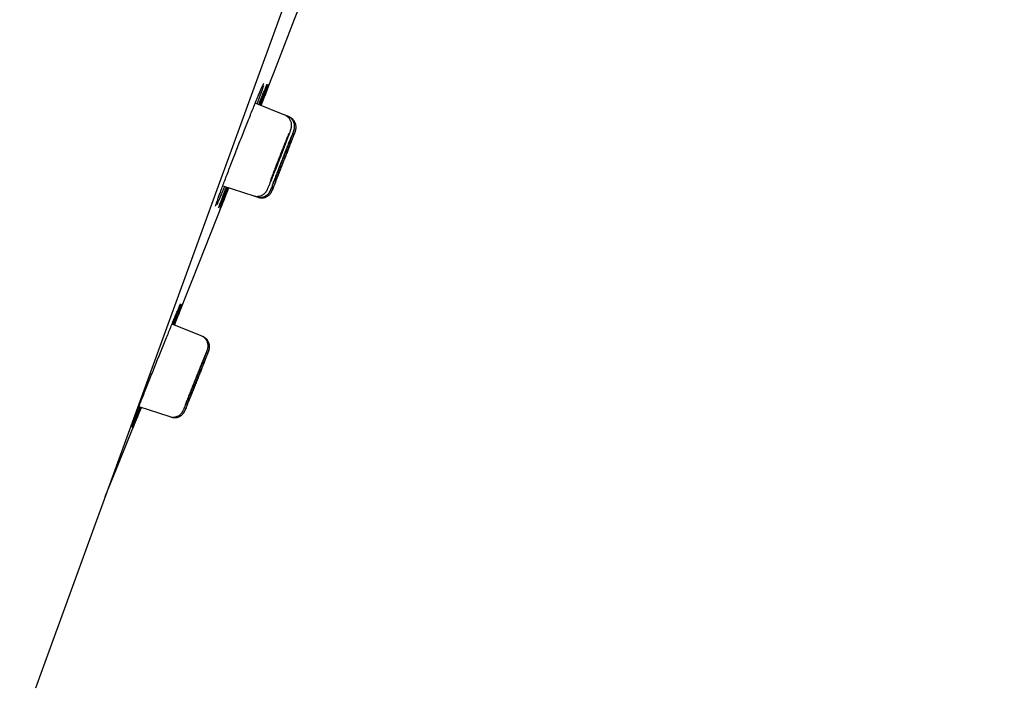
# Model space of a CAD drawing. Header units: millimetres. Extents: x 8 to 1091, y 12 to 2370.
# Tile 80 of 88: x 1019 to 1055, y 2205 to 2229. Entities that reach past the tile are written whole.
import ezdxf

# ---------------------------------------------------------------- set-up
doc = ezdxf.new("R2010")
doc.units = ezdxf.units.MM

msp = doc.modelspace()

# ---------------------------------------------------------------- linework, layer by layer
at = {"color": 7, "linetype": 'Continuous', "lineweight": 30}
for p, q in [((1054.735, 2301.877), (1019.421, 2204.854)), ((1028.504, 2225.733), (1027.428, 2226.167)), ((1028.614, 2225.688), (1028.504, 2225.733)), ((1028.668, 2225.666), (1028.614, 2225.688)), ((1026.247, 2223.157), (1027.373, 2222.791)), ((1027.373, 2222.791), (1027.486, 2222.755)), ((1027.486, 2222.755), (1027.542, 2222.736)), ((1025.46, 2217.693), (1024.396, 2218.123)), ((1025.515, 2217.671), (1025.46, 2217.693)), ((1023.189, 2215.114), (1024.311, 2214.749)), ((1024.311, 2214.749), (1024.367, 2214.731))]:
    msp.add_line(p, q, dxfattribs=at)
at = {"color": 7, "linetype": 'Continuous', "lineweight": 30, "flags": 128}
for points in [[(1024.48, 2218.089), (1025.148, 2219.767), (1026.463, 2223.087)], [(1021.963, 2211.84), (1022.372, 2212.848), (1023.275, 2215.086)]]:
    msp.add_lwpolyline(points, dxfattribs=at)
at = {"color": 7, "linetype": 'Continuous', "lineweight": 30}
for centre, radius, start, end in [((1386.609, 2125.748), 395.3, 152.54464, 170.40143), ((-90.305, 2663.302), 1200.4, 338.639887, 338.897212)]:
    msp.add_arc(centre, radius, start, end, dxfattribs=at)
for points, knots in [([(1026.145, 2222.884), (1026.166, 2222.94), (1026.207, 2223.053), (1026.281, 2223.248), (1026.36, 2223.459), (1026.447, 2223.686), (1026.539, 2223.925), (1026.635, 2224.173), (1026.733, 2224.427), (1026.834, 2224.684), (1026.935, 2224.94), (1027.035, 2225.193), (1027.133, 2225.438), (1027.228, 2225.674), (1027.318, 2225.897), (1027.402, 2226.104), (1027.48, 2226.293), (1027.55, 2226.461), (1027.611, 2226.606), (1027.663, 2226.726), (1027.7, 2226.81), (1027.716, 2226.842), (1027.721, 2226.854)], [0, 0, 0, 0, 0.050994, 0.10215, 0.153144, 0.204137, 0.255293, 0.306286, 0.357292, 0.40846, 0.459465, 0.510495, 0.561686, 0.612716, 0.663765, 0.714977, 0.766027, 0.817084, 0.868305, 0.919362, 0.970412, 1, 1, 1, 1]), ([(1027.726, 2226.794), (1027.725, 2226.792), (1027.716, 2226.764), (1027.689, 2226.686), (1027.644, 2226.56), (1027.587, 2226.406), (1027.536, 2226.266), (1027.5, 2226.171), (1027.489, 2226.143)], [0, 0, 0, 0, 0.019872, 0.241157, 0.461739, 0.682248, 0.90346, 1, 1, 1, 1]), ([(1027.555, 2226.116), (1027.573, 2226.16), (1027.616, 2226.269), (1027.677, 2226.418), (1027.737, 2226.564), (1027.788, 2226.685), (1027.827, 2226.778), (1027.851, 2226.834), (1027.859, 2226.849), (1027.86, 2226.853)], [0, 0, 0, 0, 0.1151564, 0.2822182, 0.4498129, 0.6168745, 0.7838943, 0.9514469, 1, 1, 1, 1]), ([(1027.864, 2226.834), (1027.863, 2226.831), (1027.857, 2226.812), (1027.835, 2226.751), (1027.799, 2226.65), (1027.751, 2226.522), (1027.693, 2226.368), (1027.64, 2226.227), (1027.603, 2226.131), (1027.592, 2226.101)], [0, 0, 0, 0, 0.036946, 0.21324, 0.390096, 0.56639, 0.742661, 0.919494, 1, 1, 1, 1]), ([(1027.624, 2226.088), (1027.642, 2226.134), (1027.686, 2226.244), (1027.746, 2226.395), (1027.804, 2226.542), (1027.853, 2226.663), (1027.891, 2226.758), (1027.918, 2226.824), (1027.933, 2226.859), (1027.935, 2226.863), (1027.935, 2226.863)], [0, 0, 0, 0, 0.101138, 0.242709, 0.384731, 0.526301, 0.667829, 0.809808, 0.951335, 1, 1, 1, 1]), ([(1027.935, 2226.859), (1027.934, 2226.857), (1027.932, 2226.85), (1027.916, 2226.808), (1027.888, 2226.734), (1027.849, 2226.631), (1027.8, 2226.504), (1027.74, 2226.35), (1027.686, 2226.21), (1027.648, 2226.113), (1027.637, 2226.083)], [0, 0, 0, 0, 0.056601, 0.202476, 0.348328, 0.494646, 0.640498, 0.786358, 0.932684, 1, 1, 1, 1]), ([(1027.717, 2226.845), (1027.722, 2226.854), (1027.729, 2226.87), (1027.736, 2226.883), (1027.739, 2226.889), (1027.739, 2226.888), (1027.739, 2226.888)], [0, 0, 0, 0, 0.380576, 0.699059, 0.954512, 1, 1, 1, 1]), ([(1027.856, 2226.843), (1027.858, 2226.846), (1027.861, 2226.854), (1027.864, 2226.859), (1027.863, 2226.859), (1027.863, 2226.858)], [0, 0, 0, 0, 0.338077, 0.825958, 1, 1, 1, 1]), ([(1028.674, 2225.054), (1028.679, 2225.066), (1028.69, 2225.097), (1028.704, 2225.138), (1028.719, 2225.181), (1028.729, 2225.214), (1028.737, 2225.241), (1028.743, 2225.263), (1028.748, 2225.286), (1028.752, 2225.311), (1028.754, 2225.343), (1028.754, 2225.381), (1028.75, 2225.426), (1028.739, 2225.475), (1028.72, 2225.525), (1028.694, 2225.574), (1028.661, 2225.62), (1028.62, 2225.662), (1028.573, 2225.697), (1028.534, 2225.721), (1028.509, 2225.729), (1028.503, 2225.731)], [0, 0, 0, 0, 0.060071, 0.155194, 0.253634, 0.359721, 0.428735, 0.475556, 0.505609, 0.535185, 0.565428, 0.600567, 0.641462, 0.685742, 0.732403, 0.780919, 0.830652, 0.881132, 0.932057, 0.983232, 1, 1, 1, 1]), ([(1028.814, 2225.102), (1028.818, 2225.114), (1028.827, 2225.139), (1028.836, 2225.165), (1028.843, 2225.186), (1028.847, 2225.202), (1028.852, 2225.218), (1028.856, 2225.237), (1028.86, 2225.263), (1028.864, 2225.295), (1028.864, 2225.335), (1028.86, 2225.381), (1028.849, 2225.429), (1028.831, 2225.479), (1028.805, 2225.528), (1028.771, 2225.575), (1028.731, 2225.617), (1028.685, 2225.652), (1028.645, 2225.676), (1028.62, 2225.685), (1028.613, 2225.687)], [0, 0, 0, 0, 0.1035857, 0.2257007, 0.2993045, 0.3501244, 0.3830066, 0.4131978, 0.4431689, 0.4782082, 0.5217382, 0.5704536, 0.6225754, 0.678135, 0.7361144, 0.7956076, 0.8560172, 0.9169714, 0.9782322, 1, 1, 1, 1]), ([(1028.889, 2225.142), (1028.889, 2225.143), (1028.891, 2225.148), (1028.893, 2225.155), (1028.897, 2225.164), (1028.9, 2225.174), (1028.904, 2225.188), (1028.909, 2225.206), (1028.914, 2225.232), (1028.918, 2225.266), (1028.919, 2225.309), (1028.915, 2225.356), (1028.904, 2225.406), (1028.886, 2225.455), (1028.861, 2225.505), (1028.828, 2225.551), (1028.787, 2225.593), (1028.741, 2225.629), (1028.701, 2225.653), (1028.675, 2225.662), (1028.668, 2225.665)], [0, 0, 0, 0, 0.019436, 0.10266, 0.152896, 0.192536, 0.218177, 0.244868, 0.279401, 0.325548, 0.383801, 0.451184, 0.515526, 0.586284, 0.660268, 0.736249, 0.813427, 0.891315, 0.969604, 1, 1, 1, 1]), ([(1027.944, 2223.189), (1027.944, 2223.189), (1027.957, 2223.218), (1027.99, 2223.299), (1028.044, 2223.43), (1028.107, 2223.585), (1028.175, 2223.754), (1028.246, 2223.934), (1028.318, 2224.118), (1028.39, 2224.303), (1028.46, 2224.483), (1028.525, 2224.652), (1028.583, 2224.806), (1028.634, 2224.943), (1028.659, 2225.013), (1028.672, 2225.049)], [0, 0, 0, 0, 0.0015327, 0.0847401, 0.1679476, 0.2511808, 0.3344139, 0.4176516, 0.5008891, 0.5841081, 0.6673269, 0.7505122, 0.8336973, 0.9168487, 1, 1, 1, 1]), ([(1028.656, 2225.064), (1028.649, 2225.048), (1028.629, 2225.001), (1028.586, 2224.897), (1028.528, 2224.755), (1028.463, 2224.595), (1028.394, 2224.421), (1028.322, 2224.239), (1028.25, 2224.054), (1028.178, 2223.87), (1028.11, 2223.694), (1028.056, 2223.55), (1028.013, 2223.437), (1027.992, 2223.381), (1027.981, 2223.352)], [0, 0, 0, 0, 0.050389, 0.143022, 0.235689, 0.328356, 0.421036, 0.513717, 0.606383, 0.69905, 0.791683, 0.884316, 0.942158, 1, 1, 1, 1]), ([(1028.038, 2223.117), (1028.043, 2223.129), (1028.059, 2223.167), (1028.097, 2223.262), (1028.151, 2223.394), (1028.212, 2223.548), (1028.279, 2223.717), (1028.349, 2223.896), (1028.422, 2224.08), (1028.494, 2224.264), (1028.563, 2224.443), (1028.628, 2224.612), (1028.687, 2224.765), (1028.738, 2224.9), (1028.779, 2225.008), (1028.803, 2225.072), (1028.809, 2225.091), (1028.81, 2225.091)], [0, 0, 0, 0, 0.033441, 0.107624, 0.181807, 0.256013, 0.330219, 0.404439, 0.478658, 0.552875, 0.627092, 0.701291, 0.775489, 0.849663, 0.923837, 0.99799, 1, 1, 1, 1]), ([(1028.046, 2222.989), (1028.047, 2222.992), (1028.051, 2223.001), (1028.071, 2223.05), (1028.104, 2223.132), (1028.148, 2223.244), (1028.201, 2223.378), (1028.261, 2223.531), (1028.327, 2223.699), (1028.398, 2223.878), (1028.47, 2224.062), (1028.542, 2224.246), (1028.611, 2224.424), (1028.677, 2224.593), (1028.736, 2224.746), (1028.788, 2224.879), (1028.831, 2224.99), (1028.862, 2225.072), (1028.881, 2225.12), (1028.884, 2225.129), (1028.885, 2225.132)], [0, 0, 0, 0, 0.019377, 0.07942, 0.139464, 0.199518, 0.259573, 0.319645, 0.379717, 0.439804, 0.499891, 0.559985, 0.620079, 0.680169, 0.740259, 0.800334, 0.86041, 0.920468, 0.980526, 1, 1, 1, 1]), ([(1028.808, 2225.111), (1028.802, 2225.096), (1028.787, 2225.061), (1028.75, 2224.971), (1028.702, 2224.853), (1028.645, 2224.71), (1028.581, 2224.551), (1028.513, 2224.378), (1028.441, 2224.196), (1028.369, 2224.012), (1028.298, 2223.829), (1028.23, 2223.653), (1028.175, 2223.51), (1028.131, 2223.397), (1028.11, 2223.341), (1028.099, 2223.313)], [0, 0, 0, 0, 0.061633, 0.145016, 0.228399, 0.31181, 0.395221, 0.478651, 0.562082, 0.645515, 0.728948, 0.812366, 0.895783, 0.947892, 1, 1, 1, 1]), ([(1028.887, 2225.14), (1028.883, 2225.131), (1028.875, 2225.111), (1028.848, 2225.043), (1028.81, 2224.949), (1028.763, 2224.829), (1028.706, 2224.687), (1028.644, 2224.528), (1028.576, 2224.355), (1028.505, 2224.174), (1028.432, 2223.989), (1028.361, 2223.807), (1028.293, 2223.631), (1028.237, 2223.489), (1028.193, 2223.376), (1028.172, 2223.32), (1028.161, 2223.292)], [0, 0, 0, 0, 0.071702, 0.14744, 0.223189, 0.298938, 0.374708, 0.450477, 0.526268, 0.602058, 0.677862, 0.753665, 0.829467, 0.905269, 0.952635, 1, 1, 1, 1]), ([(1028.441, 2224.465), (1028.45, 2224.488), (1028.467, 2224.533), (1028.487, 2224.588), (1028.501, 2224.629), (1028.51, 2224.657), (1028.513, 2224.669), (1028.511, 2224.667), (1028.502, 2224.649), (1028.487, 2224.616), (1028.468, 2224.57), (1028.443, 2224.511), (1028.415, 2224.441), (1028.383, 2224.363), (1028.349, 2224.278), (1028.314, 2224.188), (1028.278, 2224.097), (1028.243, 2224.007), (1028.21, 2223.921), (1028.179, 2223.84), (1028.152, 2223.768), (1028.129, 2223.706), (1028.111, 2223.656), (1028.098, 2223.619), (1028.092, 2223.598), (1028.091, 2223.591), (1028.096, 2223.599), (1028.107, 2223.623), (1028.123, 2223.661), (1028.145, 2223.712), (1028.171, 2223.775), (1028.201, 2223.848), (1028.233, 2223.93), (1028.268, 2224.017), (1028.303, 2224.107), (1028.339, 2224.198), (1028.373, 2224.287), (1028.409, 2224.379), (1028.43, 2224.435), (1028.441, 2224.465)], [0, 0, 0, 0, 0.0268307, 0.0536613, 0.0804919, 0.1073226, 0.1341543, 0.1609862, 0.1878261, 0.214666, 0.2415174, 0.2683688, 0.29523, 0.3220912, 0.3489561, 0.3758211, 0.4026822, 0.4295433, 0.4563946, 0.4832459, 0.5100857, 0.5369256, 0.5637573, 0.5905891, 0.6174197, 0.6442503, 0.6710871, 0.6979239, 0.7247717, 0.7516195, 0.778478, 0.8053366, 0.8322012, 0.8590658, 0.8859289, 0.912792, 0.9396468, 0.9665015, 1, 1, 1, 1]), ([(1028.622, 2224.624), (1028.622, 2224.624), (1028.621, 2224.624), (1028.613, 2224.606), (1028.6, 2224.573), (1028.58, 2224.527), (1028.557, 2224.468), (1028.529, 2224.398), (1028.497, 2224.32), (1028.464, 2224.235), (1028.429, 2224.146), (1028.393, 2224.055), (1028.358, 2223.966), (1028.325, 2223.879), (1028.294, 2223.799), (1028.267, 2223.727), (1028.243, 2223.666), (1028.225, 2223.616), (1028.212, 2223.58), (1028.204, 2223.559), (1028.204, 2223.556), (1028.204, 2223.555)], [0, 0, 0, 0, 0.038648, 0.092313, 0.145979, 0.19966, 0.253341, 0.30704, 0.360739, 0.414451, 0.468162, 0.521875, 0.575588, 0.629292, 0.682995, 0.736681, 0.790366, 0.844035, 0.897704, 0.951364, 1, 1, 1, 1]), ([(1028.677, 2224.603), (1028.677, 2224.602), (1028.677, 2224.602), (1028.669, 2224.584), (1028.656, 2224.551), (1028.638, 2224.504), (1028.614, 2224.445), (1028.587, 2224.376), (1028.556, 2224.297), (1028.523, 2224.212), (1028.488, 2224.123), (1028.452, 2224.033), (1028.417, 2223.943), (1028.384, 2223.858), (1028.353, 2223.778), (1028.325, 2223.706), (1028.301, 2223.645), (1028.282, 2223.596), (1028.269, 2223.56), (1028.261, 2223.539), (1028.26, 2223.537), (1028.26, 2223.536)], [0, 0, 0, 0, 0.039098, 0.092765, 0.146433, 0.200108, 0.253783, 0.307472, 0.361162, 0.414866, 0.468571, 0.522284, 0.575997, 0.62971, 0.683422, 0.737124, 0.790826, 0.844512, 0.898199, 0.951872, 1, 1, 1, 1]), ([(1028.161, 2223.292), (1028.145, 2223.251), (1028.113, 2223.168), (1028.077, 2223.076), (1028.052, 2223.009), (1028.045, 2222.99), (1028.041, 2222.981)], [0, 0, 0, 0, 0.2556558, 0.5113112, 0.7669687, 1, 1, 1, 1]), ([(1028.099, 2223.313), (1028.083, 2223.27), (1028.062, 2223.215), (1028.048, 2223.176), (1028.045, 2223.168)], [0, 0, 0, 0, 0.783979, 1, 1, 1, 1]), ([(1025.998, 2222.469), (1026.003, 2222.484), (1026.016, 2222.523), (1026.048, 2222.615), (1026.091, 2222.737), (1026.127, 2222.835), (1026.145, 2222.884)], [0, 0, 0, 0, 0.1735903, 0.4612254, 0.7306127, 1, 1, 1, 1]), ([(1026.309, 2223.137), (1026.29, 2223.089), (1026.244, 2222.978), (1026.181, 2222.827), (1026.12, 2222.682), (1026.07, 2222.566), (1026.039, 2222.497), (1026.029, 2222.476), (1026.029, 2222.475)], [0, 0, 0, 0, 0.15742, 0.367742, 0.577394, 0.787035, 0.997346, 1, 1, 1, 1]), ([(1026.098, 2222.365), (1026.101, 2222.374), (1026.109, 2222.397), (1026.133, 2222.467), (1026.17, 2222.568), (1026.216, 2222.691), (1026.253, 2222.789), (1026.271, 2222.837)], [0, 0, 0, 0, 0.128599, 0.354129, 0.578941, 0.789471, 1, 1, 1, 1]), ([(1026.414, 2223.103), (1026.394, 2223.053), (1026.348, 2222.939), (1026.286, 2222.785), (1026.226, 2222.641), (1026.176, 2222.521), (1026.138, 2222.431), (1026.116, 2222.379), (1026.109, 2222.366), (1026.109, 2222.366)], [0, 0, 0, 0, 0.134113, 0.305349, 0.476041, 0.6467, 0.817903, 0.988562, 1, 1, 1, 1]), ([(1026.46, 2223.088), (1026.44, 2223.036), (1026.394, 2222.921), (1026.333, 2222.766), (1026.275, 2222.62), (1026.227, 2222.501), (1026.189, 2222.408), (1026.163, 2222.344), (1026.15, 2222.311), (1026.148, 2222.309), (1026.148, 2222.308)], [0, 0, 0, 0, 0.115721, 0.259685, 0.403191, 0.546657, 0.690581, 0.834046, 0.977468, 1, 1, 1, 1]), ([(1026.271, 2222.837), (1026.292, 2222.893), (1026.324, 2222.979), (1026.363, 2223.08), (1026.376, 2223.115)], [0, 0, 0, 0, 0.649025, 1, 1, 1, 1]), ([(1026.339, 2222.813), (1026.361, 2222.868), (1026.394, 2222.954), (1026.434, 2223.056), (1026.448, 2223.092)], [0, 0, 0, 0, 0.6451043, 1, 1, 1, 1]), ([(1027.373, 2222.793), (1027.386, 2222.789), (1027.417, 2222.778), (1027.469, 2222.772), (1027.526, 2222.772), (1027.58, 2222.78), (1027.63, 2222.794), (1027.676, 2222.814), (1027.717, 2222.837), (1027.752, 2222.863), (1027.782, 2222.89), (1027.805, 2222.916), (1027.822, 2222.938), (1027.836, 2222.958), (1027.846, 2222.975), (1027.855, 2222.991), (1027.864, 2223.008), (1027.876, 2223.033), (1027.891, 2223.066), (1027.912, 2223.114), (1027.928, 2223.15), (1027.938, 2223.174), (1027.939, 2223.177)], [0, 0, 0, 0, 0.035298, 0.088388, 0.139218, 0.187965, 0.23469, 0.279362, 0.321836, 0.361785, 0.398551, 0.431241, 0.460014, 0.487112, 0.515777, 0.548839, 0.591632, 0.654263, 0.77741, 0.876897, 0.982553, 1, 1, 1, 1]), ([(1027.486, 2222.756), (1027.488, 2222.755), (1027.508, 2222.746), (1027.55, 2222.739), (1027.608, 2222.734), (1027.664, 2222.738), (1027.716, 2222.749), (1027.765, 2222.766), (1027.808, 2222.787), (1027.847, 2222.812), (1027.88, 2222.84), (1027.907, 2222.867), (1027.928, 2222.893), (1027.944, 2222.915), (1027.955, 2222.933), (1027.963, 2222.947), (1027.97, 2222.96), (1027.976, 2222.973), (1027.985, 2222.991), (1027.995, 2223.015), (1028.007, 2223.043), (1028.016, 2223.065), (1028.019, 2223.072)], [0, 0, 0, 0, 0.0060475, 0.0684459, 0.1280574, 0.1851785, 0.2399439, 0.2923741, 0.3423889, 0.3897911, 0.4341904, 0.4747937, 0.5102223, 0.5399264, 0.5663543, 0.5935709, 0.6248397, 0.6655099, 0.7253372, 0.835555, 0.9485906, 1, 1, 1, 1]), ([(1027.543, 2222.738), (1027.549, 2222.735), (1027.574, 2222.726), (1027.62, 2222.719), (1027.678, 2222.716), (1027.733, 2222.722), (1027.784, 2222.734), (1027.832, 2222.752), (1027.874, 2222.775), (1027.912, 2222.801), (1027.944, 2222.828), (1027.97, 2222.857), (1027.991, 2222.884), (1028.007, 2222.907), (1028.017, 2222.926), (1028.024, 2222.939), (1028.029, 2222.949), (1028.033, 2222.957), (1028.036, 2222.965), (1028.039, 2222.971), (1028.041, 2222.977), (1028.042, 2222.98)], [0, 0, 0, 0, 0.027818, 0.109753, 0.188097, 0.263184, 0.335151, 0.403994, 0.469588, 0.531676, 0.589843, 0.643413, 0.691111, 0.73037, 0.759901, 0.784462, 0.809444, 0.841125, 0.88606, 0.960035, 1, 1, 1, 1]), ([(1028.019, 2223.072), (1028.023, 2223.08), (1028.027, 2223.091), (1028.033, 2223.105), (1028.034, 2223.108)], [0, 0, 0, 0, 0.768322, 1, 1, 1, 1]), ([(1025.983, 2222.415), (1025.983, 2222.416), (1025.983, 2222.417), (1025.985, 2222.426), (1025.991, 2222.444), (1025.996, 2222.462), (1026.001, 2222.477), (1026.002, 2222.479)], [0, 0, 0, 0, 0.151203, 0.370409, 0.636456, 0.939638, 1, 1, 1, 1]), ([(1026.147, 2222.308), (1026.148, 2222.311), (1026.15, 2222.32), (1026.168, 2222.366), (1026.197, 2222.442), (1026.236, 2222.544), (1026.283, 2222.667), (1026.32, 2222.764), (1026.339, 2222.813)], [0, 0, 0, 0, 0.117285, 0.298312, 0.479915, 0.660942, 0.830471, 1, 1, 1, 1]), ([(1026.096, 2222.358), (1026.096, 2222.358), (1026.096, 2222.357), (1026.098, 2222.363), (1026.1, 2222.371), (1026.102, 2222.375)], [0, 0, 0, 0, 0.17023, 0.582914, 1, 1, 1, 1]), ([(1023.085, 2214.844), (1023.106, 2214.9), (1023.15, 2215.012), (1023.226, 2215.207), (1023.308, 2215.417), (1023.397, 2215.643), (1023.491, 2215.881), (1023.59, 2216.129), (1023.691, 2216.382), (1023.793, 2216.638), (1023.896, 2216.894), (1023.998, 2217.146), (1024.097, 2217.392), (1024.193, 2217.628), (1024.284, 2217.85), (1024.369, 2218.057), (1024.447, 2218.246), (1024.516, 2218.414), (1024.577, 2218.559), (1024.629, 2218.681), (1024.669, 2218.773), (1024.693, 2218.829), (1024.701, 2218.845), (1024.703, 2218.848)], [0, 0, 0, 0, 0.049192, 0.09854, 0.147732, 0.196922, 0.24627, 0.29546, 0.344671, 0.394038, 0.443249, 0.492485, 0.541877, 0.591112, 0.640359, 0.689763, 0.73901, 0.78825, 0.837647, 0.886887, 0.936105, 0.98548, 1, 1, 1, 1]), ([(1024.706, 2218.828), (1024.705, 2218.825), (1024.699, 2218.807), (1024.677, 2218.747), (1024.64, 2218.646), (1024.591, 2218.518), (1024.532, 2218.365), (1024.479, 2218.228), (1024.443, 2218.135), (1024.432, 2218.108)], [0, 0, 0, 0, 0.032189, 0.210788, 0.389957, 0.568556, 0.747136, 0.926285, 1, 1, 1, 1]), ([(1024.465, 2218.095), (1024.482, 2218.137), (1024.525, 2218.244), (1024.585, 2218.391), (1024.645, 2218.537), (1024.694, 2218.658), (1024.733, 2218.753), (1024.761, 2218.819), (1024.776, 2218.855), (1024.777, 2218.858), (1024.778, 2218.858)], [0, 0, 0, 0, 0.094328, 0.236903, 0.379933, 0.522507, 0.66501, 0.807968, 0.95047, 1, 1, 1, 1]), ([(1024.777, 2218.854), (1024.777, 2218.852), (1024.774, 2218.845), (1024.759, 2218.804), (1024.73, 2218.73), (1024.69, 2218.628), (1024.64, 2218.501), (1024.58, 2218.348), (1024.525, 2218.21), (1024.488, 2218.117), (1024.477, 2218.09)], [0, 0, 0, 0, 0.056109, 0.203023, 0.349904, 0.497253, 0.644135, 0.791033, 0.9384, 1, 1, 1, 1]), ([(1024.699, 2218.838), (1024.7, 2218.841), (1024.704, 2218.849), (1024.706, 2218.854), (1024.706, 2218.854), (1024.706, 2218.854)], [0, 0, 0, 0, 0.329859, 0.820609, 1, 1, 1, 1]), ([(1025.658, 2217.103), (1025.662, 2217.113), (1025.671, 2217.137), (1025.68, 2217.163), (1025.687, 2217.183), (1025.692, 2217.198), (1025.696, 2217.213), (1025.7, 2217.231), (1025.705, 2217.253), (1025.709, 2217.283), (1025.711, 2217.32), (1025.709, 2217.363), (1025.701, 2217.411), (1025.686, 2217.461), (1025.664, 2217.511), (1025.634, 2217.559), (1025.597, 2217.603), (1025.553, 2217.641), (1025.507, 2217.672), (1025.474, 2217.685), (1025.46, 2217.691)], [0, 0, 0, 0, 0.090371, 0.210615, 0.284793, 0.333611, 0.373015, 0.403122, 0.432585, 0.464592, 0.504407, 0.551242, 0.601535, 0.655396, 0.712084, 0.770596, 0.830222, 0.890515, 0.951196, 1, 1, 1, 1]), ([(1025.734, 2217.142), (1025.734, 2217.143), (1025.736, 2217.148), (1025.738, 2217.155), (1025.742, 2217.165), (1025.746, 2217.177), (1025.751, 2217.192), (1025.755, 2217.211), (1025.761, 2217.237), (1025.765, 2217.273), (1025.766, 2217.316), (1025.761, 2217.364), (1025.749, 2217.414), (1025.731, 2217.464), (1025.705, 2217.513), (1025.671, 2217.559), (1025.63, 2217.601), (1025.583, 2217.636), (1025.544, 2217.659), (1025.52, 2217.667), (1025.515, 2217.669)], [0, 0, 0, 0, 0.003058, 0.0978255, 0.1627625, 0.203278, 0.2281319, 0.2553271, 0.2910103, 0.3374415, 0.396721, 0.4631536, 0.5276968, 0.5980477, 0.6713859, 0.7465599, 0.8228337, 0.8997587, 0.9770465, 1, 1, 1, 1]), ([(1024.863, 2215.108), (1024.868, 2215.12), (1024.884, 2215.158), (1024.923, 2215.252), (1024.978, 2215.385), (1025.041, 2215.539), (1025.109, 2215.708), (1025.181, 2215.888), (1025.255, 2216.073), (1025.329, 2216.258), (1025.4, 2216.438), (1025.467, 2216.608), (1025.528, 2216.762), (1025.58, 2216.898), (1025.622, 2217.007), (1025.647, 2217.072), (1025.654, 2217.092), (1025.654, 2217.093)], [0, 0, 0, 0, 0.0328756, 0.1069275, 0.1809797, 0.2550699, 0.3291602, 0.4032764, 0.4773925, 0.5515109, 0.6256291, 0.699725, 0.7738207, 0.8478792, 0.9219376, 0.9959603, 1, 1, 1, 1]), ([(1024.87, 2214.981), (1024.871, 2214.983), (1024.875, 2214.993), (1024.895, 2215.041), (1024.929, 2215.123), (1024.974, 2215.234), (1025.028, 2215.368), (1025.09, 2215.522), (1025.157, 2215.69), (1025.229, 2215.87), (1025.303, 2216.054), (1025.377, 2216.239), (1025.448, 2216.419), (1025.515, 2216.588), (1025.577, 2216.742), (1025.63, 2216.877), (1025.674, 2216.989), (1025.707, 2217.072), (1025.725, 2217.12), (1025.729, 2217.13), (1025.73, 2217.133)], [0, 0, 0, 0, 0.018411, 0.078527, 0.138643, 0.198775, 0.258908, 0.319068, 0.379229, 0.439416, 0.499602, 0.559802, 0.620002, 0.680196, 0.740391, 0.800563, 0.860735, 0.920879, 0.981023, 1, 1, 1, 1]), ([(1025.653, 2217.113), (1025.647, 2217.098), (1025.632, 2217.063), (1025.595, 2216.975), (1025.545, 2216.856), (1025.487, 2216.713), (1025.422, 2216.553), (1025.352, 2216.38), (1025.279, 2216.198), (1025.205, 2216.012), (1025.131, 2215.828), (1025.062, 2215.651), (1025.005, 2215.507), (1024.961, 2215.394), (1024.939, 2215.337), (1024.928, 2215.309)], [0, 0, 0, 0, 0.060262, 0.143737, 0.227212, 0.310731, 0.39425, 0.477805, 0.561359, 0.644925, 0.72849, 0.812039, 0.895587, 0.947794, 1, 1, 1, 1]), ([(1025.732, 2217.142), (1025.728, 2217.133), (1025.72, 2217.113), (1025.693, 2217.046), (1025.655, 2216.952), (1025.606, 2216.832), (1025.549, 2216.69), (1025.485, 2216.531), (1025.415, 2216.357), (1025.342, 2216.175), (1025.268, 2215.99), (1025.195, 2215.807), (1025.125, 2215.63), (1025.068, 2215.487), (1025.023, 2215.373), (1025.001, 2215.317), (1024.989, 2215.289)], [0, 0, 0, 0, 0.070647, 0.146442, 0.222253, 0.298063, 0.373906, 0.449748, 0.525626, 0.601504, 0.677406, 0.753307, 0.829208, 0.90511, 0.952555, 1, 1, 1, 1]), ([(1025.463, 2216.626), (1025.463, 2216.626), (1025.463, 2216.626), (1025.454, 2216.607), (1025.44, 2216.575), (1025.421, 2216.528), (1025.396, 2216.469), (1025.367, 2216.399), (1025.335, 2216.32), (1025.301, 2216.235), (1025.265, 2216.145), (1025.229, 2216.054), (1025.193, 2215.964), (1025.159, 2215.877), (1025.127, 2215.797), (1025.099, 2215.725), (1025.075, 2215.663), (1025.056, 2215.613), (1025.043, 2215.577), (1025.035, 2215.556), (1025.035, 2215.553), (1025.035, 2215.552)], [0, 0, 0, 0, 0.038998, 0.092647, 0.146298, 0.199969, 0.25364, 0.30734, 0.361039, 0.414761, 0.468483, 0.522211, 0.57594, 0.629658, 0.683375, 0.737067, 0.79076, 0.844425, 0.89809, 0.951736, 1, 1, 1, 1]), ([(1025.519, 2216.605), (1025.519, 2216.605), (1025.518, 2216.604), (1025.51, 2216.585), (1025.497, 2216.553), (1025.478, 2216.505), (1025.454, 2216.446), (1025.426, 2216.376), (1025.394, 2216.297), (1025.36, 2216.212), (1025.324, 2216.122), (1025.288, 2216.031), (1025.252, 2215.941), (1025.217, 2215.855), (1025.186, 2215.775), (1025.157, 2215.703), (1025.133, 2215.642), (1025.114, 2215.593), (1025.1, 2215.557), (1025.092, 2215.536), (1025.091, 2215.534), (1025.091, 2215.533)], [0, 0, 0, 0, 0.039742, 0.093394, 0.147046, 0.200709, 0.254373, 0.308059, 0.361745, 0.415457, 0.469168, 0.522895, 0.576622, 0.630349, 0.684076, 0.737787, 0.791498, 0.845184, 0.89887, 0.952533, 1, 1, 1, 1]), ([(1024.928, 2215.309), (1024.911, 2215.265), (1024.889, 2215.21), (1024.874, 2215.17), (1024.871, 2215.161)], [0, 0, 0, 0, 0.775479, 1, 1, 1, 1]), ([(1023.227, 2215.101), (1023.208, 2215.054), (1023.162, 2214.944), (1023.099, 2214.793), (1023.039, 2214.649), (1022.988, 2214.53), (1022.949, 2214.439), (1022.926, 2214.387), (1022.92, 2214.375), (1022.919, 2214.373)], [0, 0, 0, 0, 0.126984, 0.298952, 0.470373, 0.64173, 0.813635, 0.984992, 1, 1, 1, 1]), ([(1023.273, 2215.086), (1023.254, 2215.038), (1023.208, 2214.926), (1023.146, 2214.774), (1023.087, 2214.629), (1023.039, 2214.51), (1023, 2214.416), (1022.974, 2214.352), (1022.96, 2214.32), (1022.958, 2214.317), (1022.958, 2214.317)], [0, 0, 0, 0, 0.10979, 0.254683, 0.399114, 0.543479, 0.688304, 0.832668, 0.97696, 1, 1, 1, 1]), ([(1023.153, 2214.819), (1023.175, 2214.874), (1023.208, 2214.958), (1023.247, 2215.057), (1023.261, 2215.09)], [0, 0, 0, 0, 0.659991, 1, 1, 1, 1]), ([(1024.311, 2214.75), (1024.312, 2214.749), (1024.331, 2214.741), (1024.372, 2214.734), (1024.43, 2214.729), (1024.485, 2214.732), (1024.538, 2214.742), (1024.587, 2214.759), (1024.63, 2214.78), (1024.669, 2214.805), (1024.703, 2214.832), (1024.73, 2214.859), (1024.751, 2214.885), (1024.767, 2214.906), (1024.779, 2214.924), (1024.787, 2214.939), (1024.794, 2214.952), (1024.8, 2214.965), (1024.809, 2214.982), (1024.82, 2215.007), (1024.831, 2215.034), (1024.841, 2215.055), (1024.843, 2215.062)], [0, 0, 0, 0, 0.0022, 0.064947, 0.124887, 0.182321, 0.237388, 0.290108, 0.340404, 0.388079, 0.432742, 0.473604, 0.509285, 0.539217, 0.565832, 0.593204, 0.624616, 0.665402, 0.725257, 0.834736, 0.948855, 1, 1, 1, 1]), ([(1024.368, 2214.732), (1024.373, 2214.73), (1024.397, 2214.721), (1024.441, 2214.714), (1024.499, 2214.71), (1024.554, 2214.715), (1024.606, 2214.727), (1024.653, 2214.745), (1024.696, 2214.767), (1024.734, 2214.793), (1024.766, 2214.82), (1024.793, 2214.849), (1024.815, 2214.876), (1024.83, 2214.899), (1024.841, 2214.917), (1024.848, 2214.931), (1024.853, 2214.941), (1024.857, 2214.949), (1024.86, 2214.957), (1024.863, 2214.963), (1024.866, 2214.969), (1024.866, 2214.971)], [0, 0, 0, 0, 0.022243, 0.10459, 0.183321, 0.258777, 0.331099, 0.400287, 0.466216, 0.528634, 0.587127, 0.641022, 0.689056, 0.728674, 0.758506, 0.783244, 0.808368, 0.840073, 0.884923, 0.958469, 1, 1, 1, 1]), ([(1024.843, 2215.062), (1024.847, 2215.07), (1024.852, 2215.081), (1024.858, 2215.096), (1024.859, 2215.099)], [0, 0, 0, 0, 0.756788, 1, 1, 1, 1]), ([(1024.989, 2215.289), (1024.973, 2215.247), (1024.94, 2215.164), (1024.903, 2215.07), (1024.877, 2215.003), (1024.87, 2214.983), (1024.866, 2214.973)], [0, 0, 0, 0, 0.255763, 0.511526, 0.767292, 1, 1, 1, 1]), ([(1022.909, 2214.374), (1022.912, 2214.382), (1022.919, 2214.406), (1022.944, 2214.475), (1022.982, 2214.576), (1023.029, 2214.698), (1023.066, 2214.795), (1023.085, 2214.844)], [0, 0, 0, 0, 0.128295, 0.353961, 0.578909, 0.789454, 1, 1, 1, 1]), ([(1022.957, 2214.317), (1022.958, 2214.32), (1022.961, 2214.328), (1022.978, 2214.375), (1023.008, 2214.45), (1023.047, 2214.552), (1023.095, 2214.674), (1023.134, 2214.771), (1023.153, 2214.819)], [0, 0, 0, 0, 0.116734, 0.297908, 0.479659, 0.660832, 0.830416, 1, 1, 1, 1]), ([(1022.907, 2214.366), (1022.907, 2214.366), (1022.907, 2214.366), (1022.908, 2214.372), (1022.911, 2214.379), (1022.912, 2214.383)], [0, 0, 0, 0, 0.168444, 0.581253, 1, 1, 1, 1])]:
    msp.add_open_spline(points, degree=3, knots=knots, dxfattribs=at)

doc.saveas('drawing.dxf')
